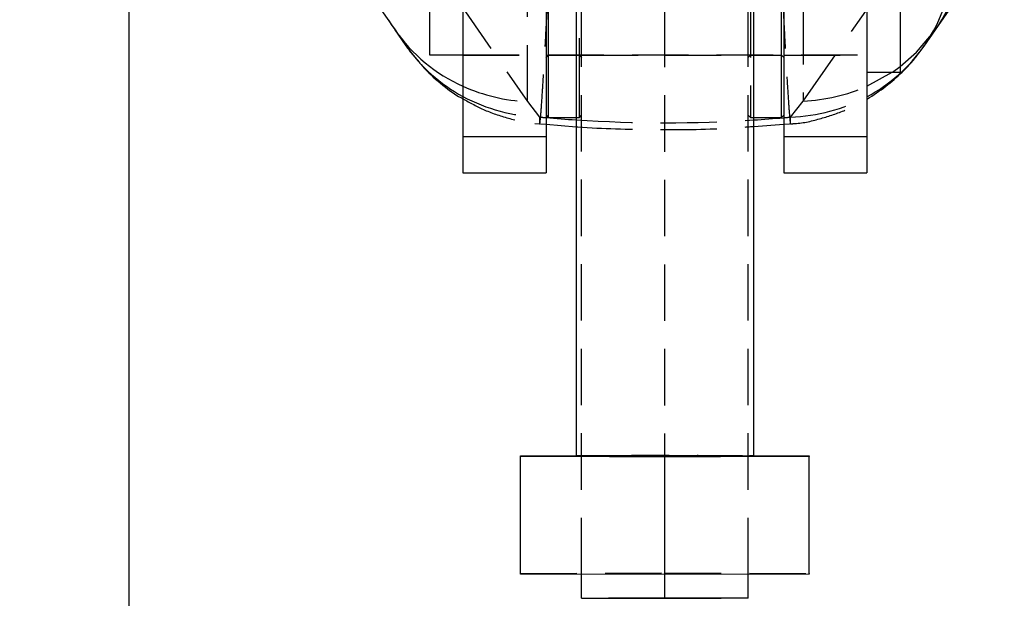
# Model space of a CAD drawing. Extents: x 74 to 804, y 24 to 525.
# Tile 14 of 22: x 406 to 450, y 443 to 469. Entities that reach past the tile are written whole.
import ezdxf

# ---------------------------------------------------------------- set-up
doc = ezdxf.new("R2010")
doc.units = 0
doc.header["$LTSCALE"] = 2
doc.linetypes.add('HIDDEN', pattern=[1.905, 1.27, -0.635])
doc.layers.get('0').update_dxf_attribs({"linetype": 'CONTINUOUS'})
doc.styles.add('SLDTEXTSTYLE0', font='TXT', dxfattribs={"width": 0.75})
doc.dimstyles.new('SLDDIMSTYLE1', dxfattribs={"dimtxt": 7, "dimasz": 6.604, "dimexe": 0, "dimexo": 0.0625, "dimgap": 1.75, "dimtad": 1, "dimdec": 0, "dimrnd": 1e-09, "dimzin": 12, "dimtxsty": 'SLDTEXTSTYLE0', "dimsah": 1, "dimcen": 0.09, "dimazin": 3, "dimtfac": 1, "dimtdec": 0, "dimtofl": 0, "dimtmove": 0, "dimatfit": 3, "dimtolj": 1, "dimtzin": 12})

# ---------------------------------------------------------------- blocks, each defined once
blk = doc.blocks.new('_D_1')
at = {"color": 218, "linetype": 'CONTINUOUS'}
for p, q in [((410.832, 484.281), (410.832, 367.983)), ((106.124, 477.814), (106.124, 367.983)), ((106.124, 369.983), (410.832, 369.983))]:
    blk.add_line(p, q, dxfattribs=at)
for points in [[(106.124, 369.983), (112.728, 368.967), (112.728, 370.999)], [(410.832, 369.983), (404.228, 370.999), (404.228, 368.967)]]:
    blk.add_solid(points, dxfattribs=at)
at = {"color": 218, "linetype": 'CONTINUOUS', "insert": (224.862, 379.006, 0.1), "char_height": 7, "attachment_point": 1, "style": 'SLDTEXTSTYLE0'}
blk.add_mtext('305', dxfattribs=at)

msp = doc.modelspace()

# ---------------------------------------------------------------- linework, layer by layer
at = {"color": 7, "linetype": 'HIDDEN'}
for p, q in [((431.217964, 443.727885), (431.217964, 479.214191)), ((438.717964, 443.727886), (438.717964, 479.214191)), ((431.117964, 465.347458), (431.117964, 473.314192)), ((438.817964, 473.363746), (438.817964, 464.363748)), ((434.967964, 443.718124), (434.967964, 471.587073)), ((425.682283, 469.502822), (428.777649, 465.031248)), ((428.777649, 465.031248), (428.777649, 469.240055)), ((441.197865, 465.051558), (444.298563, 469.503272)), ((441.197865, 469.240055), (441.197865, 465.051558)), ((425.867963, 467.139192), (444.067964, 467.139192)), ((425.867963, 467.114192), (429.617963, 467.114192)), ((429.617963, 467.014192), (429.717964, 467.114192)), ((429.717964, 467.114192), (431.117964, 467.114192)), ((431.117964, 467.114192), (431.217964, 467.014192)), ((431.217964, 467.114192), (434.967964, 467.114192)), ((434.967964, 467.114192), (438.717964, 467.114192)), ((438.717964, 467.014192), (438.817964, 467.114192)), ((438.817964, 467.114192), (440.217964, 467.114192)), ((440.217964, 467.114192), (440.317964, 467.014192)), ((440.317964, 467.114192), (444.067964, 467.114192)), ((431.117964, 464.314193), (431.117964, 465.347458)), ((428.777649, 465.031248), (429.324351, 464.328794)), ((440.630743, 464.326941), (441.197865, 465.051558)), ((430.967963, 464.314193), (431.117964, 464.314193)), ((431.117964, 464.314193), (431.217964, 464.414192)), ((438.717964, 464.414192), (438.817964, 464.314193)), ((438.817964, 464.363748), (438.817964, 464.314193)), ((438.817964, 464.314193), (438.967964, 464.314193)), ((429.116489, 464.040739), (429.617963, 464.001229)), ((440.317964, 464.002332), (440.838115, 464.038769)), ((430.967963, 449.075343), (434.967497, 449.085756)), ((434.967497, 449.085756), (438.967964, 449.075343)), ((434.967497, 443.78581), (434.967497, 449.085756)), ((441.46773, 443.76889), (441.46773, 449.068836)), ((428.46773, 443.768887), (434.967497, 443.78581)), ((434.967497, 443.78581), (441.46773, 443.76889)), ((441.46773, 443.76889), (441.468197, 443.735047)), ((434.967964, 442.643623), (431.217964, 442.643623)), ((434.967964, 442.643623), (438.717964, 442.643623))]:
    msp.add_line(p, q, dxfattribs=at)
at = {"color": 7, "linetype": 'CONTINUOUS'}
for p, q in [((445.567963, 474.282943), (445.567963, 468.192767)), ((424.367964, 473.489191), (424.367964, 468.617052)), ((425.867963, 470.814191), (425.867963, 463.452237)), ((429.617963, 470.739443), (429.617963, 463.452237)), ((429.717964, 470.803004), (429.717964, 465.347458)), ((430.967963, 470.731527), (430.967963, 449.051913)), ((438.967964, 449.051913), (438.967964, 470.731527)), ((440.217964, 464.314193), (440.217964, 470.738594)), ((440.317964, 470.739443), (440.317964, 463.452237)), ((444.067964, 470.814191), (444.067964, 463.452237)), ((424.367964, 468.617052), (424.367964, 467.139192)), ((422.810878, 468.260702), (423.306798, 467.543855)), ((445.567963, 468.192767), (445.567963, 466.345442)), ((446.638629, 467.524763), (447.152741, 468.259677)), ((424.367964, 467.139192), (425.867963, 467.139192)), ((444.067964, 466.345442), (445.567963, 466.345442)), ((429.717964, 465.347458), (429.717964, 464.314193)), ((429.617963, 464.414192), (429.717964, 464.314193)), ((429.717964, 464.314193), (430.967963, 464.314193)), ((438.967964, 464.314193), (440.217964, 464.314193)), ((440.217964, 464.314193), (440.317964, 464.414192)), ((429.617963, 464.001229), (430.967963, 463.894863)), ((438.967964, 463.907762), (440.317964, 464.002332)), ((425.867963, 463.452237), (429.617963, 463.452237)), ((425.867963, 463.452237), (425.867963, 461.814191)), ((429.617963, 463.452237), (429.617963, 461.814191)), ((440.317964, 463.452237), (444.067964, 463.452237)), ((440.317964, 463.452237), (440.317964, 461.814191)), ((444.067964, 463.452237), (444.067964, 461.814191)), ((425.867963, 461.814191), (429.617963, 461.814191)), ((440.317964, 461.814191), (444.067964, 461.814191)), ((428.46773, 449.068833), (430.967963, 449.075343)), ((428.468197, 449.034989), (428.46773, 449.068833)), ((428.46773, 443.768887), (428.46773, 449.068833)), ((434.96843, 449.01807), (428.468197, 449.034989)), ((428.468197, 443.735043), (428.468197, 449.034989)), ((441.468197, 449.034993), (434.96843, 449.01807)), ((434.96843, 443.718123), (434.96843, 449.01807)), ((438.967964, 449.075343), (441.46773, 449.068836)), ((441.46773, 449.068836), (441.468197, 449.034993)), ((441.468197, 443.735047), (441.468197, 449.034993)), ((428.468197, 443.735043), (428.46773, 443.768887)), ((434.96843, 443.718123), (428.468197, 443.735043)), ((431.217964, 442.643623), (431.217964, 443.727885)), ((434.967964, 442.643623), (434.967964, 443.718124)), ((441.468197, 443.735047), (434.96843, 443.718123)), ((438.717964, 442.643623), (438.717964, 443.727886)), ((431.217964, 442.643623), (434.967964, 442.643623)), ((438.717964, 442.643623), (434.967964, 442.643623))]:
    msp.add_line(p, q, dxfattribs=at)
at = {"color": 8, "linetype": 'CONTINUOUS'}
msp.add_line((444.067964, 465.718642), (445.202853, 466.345442), dxfattribs=at)
at = {"color": 7, "linetype": 'CONTINUOUS', "flags": 128}
msp.add_lwpolyline([(447.152702, 468.258768), (447.525697, 468.794152), (450.254108, 472.711515)], dxfattribs=at)
at = {"color": 8, "linetype": 'CONTINUOUS', "flags": 128}
msp.add_lwpolyline([(445.567963, 466.606533), (446.302247, 467.246039), (447.153872, 468.260415)], dxfattribs=at)
at = {"color": 7, "linetype": 'HIDDEN', "flags": 128}
msp.add_lwpolyline([(445.202853, 466.345442), (445.217156, 466.355057), (445.567963, 466.606533)], dxfattribs=at)
at = {"color": 7, "linetype": 'HIDDEN'}
for centre, radius, start, end in [((428.930623, 472.484892), 7.438957, 181.247728, 214.6832758), ((441.047438, 472.501472), 7.434723, 325.2191415, 358.3591661), ((429.420476, 471.789105), 7.444339, 181.2720628, 214.7898787), ((440.539007, 471.784027), 7.440681, 325.0895243, 358.3416798), ((429.08158, 472.840348), 7.815013, 245.7190878, 267.7711672), ((440.895774, 472.859068), 7.813353, 272.2158051, 293.9535568), ((429.565406, 472.119084), 7.794019, 241.6800385, 268.2276623), ((440.393695, 472.115167), 7.791833, 271.743354, 298.1352065), ((434.968, 135.537209), 313.540219, 89.26903395, 90.73097939)]:
    msp.add_arc(centre, radius, start, end, dxfattribs=at)
at = {"color": 8, "linetype": 'CONTINUOUS'}
for centre, radius, start, end in [((428.91994, 472.501423), 7.439605, 214.8347836, 245.7804864), ((429.397785, 471.794614), 7.428868, 214.9246262, 241.6309279), ((440.560543, 471.790146), 7.426542, 298.1825153, 324.9557196)]:
    msp.add_arc(centre, radius, start, end, dxfattribs=at)
at = {"color": 7, "linetype": 'CONTINUOUS'}
msp.add_arc((434.967924, 791.908305), 342.879726, 269.33158474, 270.6684286, dxfattribs=at)
at = {"color": 7, "linetype": 'HIDDEN'}
for start_param, end_param in [(3.062025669, 3.066158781), (3.216469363, 3.220872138), (3.085146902, 3.197481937)]:
    msp.add_ellipse((434.987757, 545.352934), major_axis=(0, 81.281296), ratio=0.876622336, start_param=start_param, end_param=end_param, dxfattribs=at)
at = {"color": 8, "linetype": 'CONTINUOUS'}
for start_param, end_param in [(3.066158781, 3.085146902), (3.197481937, 3.216469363)]:
    msp.add_ellipse((434.987757, 545.352934), major_axis=(0, 81.281296), ratio=0.876622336, start_param=start_param, end_param=end_param, dxfattribs=at)
at = {"color": 7, "linetype": 'CONTINUOUS'}
for points, knots in [([(419.712539, 472.731471), (419.989831, 472.330646), (421.020891, 470.840251), (422.056369, 469.346203), (422.813367, 468.253963)], [0, 0, 0, 0, 0.268938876, 1, 1, 1, 1]), ([(423.828163, 466.890959), (423.899331, 466.801065), (424.201008, 466.420012), (424.862913, 465.844697), (425.479949, 465.351658), (425.846063, 465.16501), (425.867963, 465.153845)], [0, 0, 0, 0, 0.1281625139, 0.5432702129, 0.9726792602, 1, 1, 1, 1]), ([(444.067964, 465.137193), (444.358702, 465.32057), (444.925073, 465.677798), (445.412241, 466.135068), (445.649329, 466.357606)], [0, 0, 0, 0, 0.513334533, 1, 1, 1, 1])]:
    msp.add_open_spline(points, degree=3, knots=knots, dxfattribs=at)
at = {"color": 7, "linetype": 'HIDDEN'}
for points, knots in [([(429.324351, 464.328794), (429.323007, 464.227734), (429.320055, 464.005728), (429.336318, 464.003613), (429.371914, 464.318532), (429.425358, 465.012782), (429.491001, 466.01927), (429.557956, 467.13973), (429.631379, 468.449855), (429.684499, 469.449569), (429.711059, 469.949428)], [0, 0, 0, 0, 0.106309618, 0.233536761, 0.360762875, 0.523360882, 0.642348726, 0.761337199, 0.880668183, 1, 1, 1, 1]), ([(440.255152, 469.948694), (440.283674, 469.392835), (440.33778, 468.338387), (440.410688, 467.002825), (440.47756, 465.853049), (440.535799, 464.951811), (440.582801, 464.334038), (440.61535, 464.019739), (440.633997, 463.985941), (440.631828, 464.213274), (440.630743, 464.326941)], [0, 0, 0, 0, 0.132849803, 0.252012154, 0.371175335, 0.506325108, 0.628859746, 0.751395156, 0.875697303, 1, 1, 1, 1]), ([(423.315571, 467.538347), (423.332996, 467.510257), (423.477293, 467.277635), (423.664001, 467.071874), (423.828163, 466.890959)], [0, 0, 0, 0, 0.120753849, 1, 1, 1, 1]), ([(445.649329, 466.357606), (445.664599, 466.370996), (445.930119, 466.603838), (446.266579, 467.00145), (446.544208, 467.407766), (446.635673, 467.541626)], [0, 0, 0, 0, 0.039307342, 0.683501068, 1, 1, 1, 1]), ([(425.867963, 465.153845), (426.192826, 464.973275), (426.86793, 464.598031), (427.98819, 464.241297), (428.826692, 464.041708), (429.280217, 464.033172), (429.331179, 464.032212)], [0, 0, 0, 0, 0.3030036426, 0.6296766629, 0.9583866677, 1, 1, 1, 1]), ([(440.623678, 464.027671), (440.664538, 464.028571), (441.107466, 464.038326), (441.926191, 464.223234), (443.022787, 464.59038), (443.735533, 464.91096), (444.055307, 465.128579), (444.067964, 465.137193)], [0, 0, 0, 0, 0.0335814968, 0.3640326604, 0.6816018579, 0.9873975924, 1, 1, 1, 1]), ([(430.967963, 463.894863), (430.994624, 463.892751), (432.154014, 463.800899), (434.455063, 463.75064), (437.099441, 463.76615), (438.599986, 463.879873), (438.967964, 463.907762)], [0, 0, 0, 0, 0.010025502, 0.435982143, 0.861686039, 1, 1, 1, 1])]:
    msp.add_open_spline(points, degree=3, knots=knots, dxfattribs=at)

# ---------------------------------------------------------------- dimensions: what is measured, and where the dimension line sits
at = {"color": 218, "linetype": 'CONTINUOUS'}
dim = msp.add_linear_dim(base=(410.832065, 369.982716), p1=(106.124422, 479.813671), p2=(410.832065, 486.280789), dimstyle='SLDDIMSTYLE1', dxfattribs=at)
dim.commit()
dim.dimension.update_dxf_attribs({"geometry": '_D_1', "text_midpoint": (235.463924, 369.982716), "dimtype": 160})

doc.saveas('drawing.dxf')
